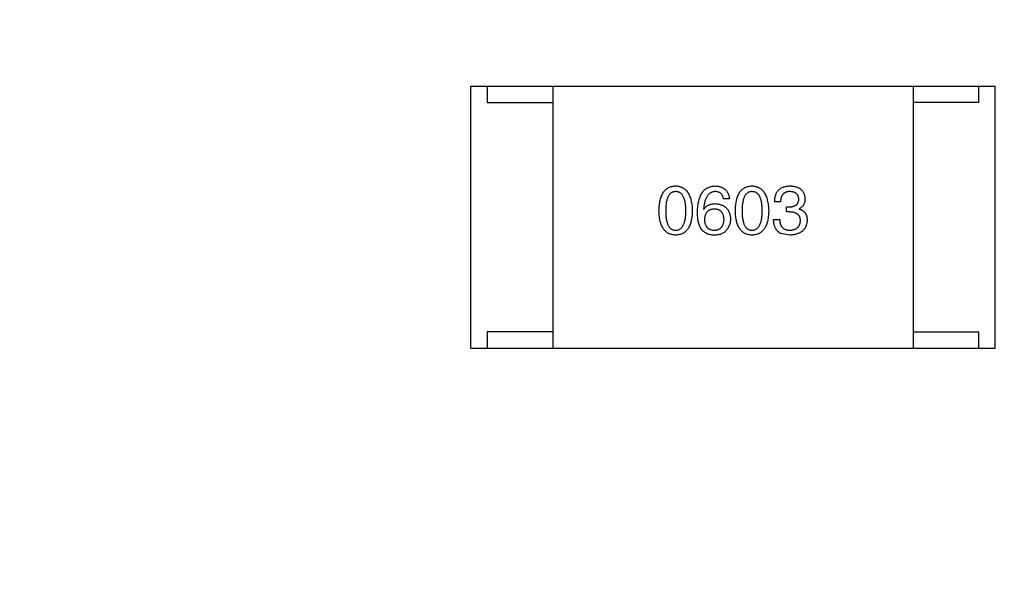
# Model space of a CAD drawing. Header units: inches. Extents: x -36 to 490, y -51 to 98.
# Tile 64 of 153: x 415.13 to 418.13, y 12.04 to 13.79. Entities that reach past the tile are written whole.
import ezdxf

# ---------------------------------------------------------------- set-up
doc = ezdxf.new("R2010")
doc.units = ezdxf.units.IN
doc.header["$LTSCALE"] = 1.21
doc.header["$MEASUREMENT"] = 0
doc.header["$PDMODE"] = 3
doc.header["$PDSIZE"] = 0.3125
doc.layers.get('0').update_dxf_attribs({"linetype": 'CONTINUOUS'})
doc.layers.get('Defpoints').update_dxf_attribs({"linetype": 'CONTINUOUS'})
doc.layers.add('DIM', color=3, linetype='CONTINUOUS')
doc.styles.get("Standard").update_dxf_attribs({"font": 'txt', "width": 0.8})
doc.dimstyles.get("Standard").update_dxf_attribs({"dimtxt": 0.15625, "dimasz": 0.1875, "dimexe": 0.125, "dimexo": 0.0625, "dimgap": 0.09, "dimtad": 0, "dimtih": 1, "dimtoh": 1, "dimzin": 4, "dimdsep": 46, "dimtxsty": 'Standard', "dimblk": '_FILLED', "dimblk1": '_FILLED', "dimblk2": '_FILLED', "dimcen": 0.09, "dimazin": 1, "dimtp": 0.01, "dimtm": 0.01, "dimtfac": 1, "dimtofl": 0, "dimtmove": 0, "dimatfit": 3, "dimldrblk": '_FILLED', "dimfxl": 1, "dimtolj": 1, "dimtzin": 4, "dimarcsym": 0})

# ---------------------------------------------------------------- blocks, each defined once
blk = doc.blocks.new('_FILLED')
at = {"color": 0, "linetype": 'ByBlock'}
blk.add_solid([(0, 0), (-1, 0.1667), (-1, -0.1667)], dxfattribs=at)
blk = doc.blocks.new('*D70')
at = {"layer": 'Defpoints', "color": 0}
for p in [(406.8003, 41.9888), (406.8003, -7.0611), (488.6342, -7.0611)]:
    blk.add_point(p, dxfattribs=at)
at = {"layer": 'DIM', "color": 0, "lineweight": -2}
for p, q in [((406.8628, 41.9888), (488.7592, 41.9888)), ((488.6342, 39.4488), (488.6342, 21.3872)), ((488.6342, -4.5211), (488.6342, 13.5405)), ((406.8628, -7.0611), (488.7592, -7.0611))]:
    blk.add_line(p, q, dxfattribs=at)
at = {"layer": 'DIM', "color": 0, "lineweight": -2, "xscale": 2.54, "yscale": 2.54, "zscale": 2.54}
for p, rotation in [((488.6342, 41.9888), 90), ((488.6342, -7.0611), 270)]:
    blk.add_blockref('_FILLED', p, dxfattribs=dict(at, rotation=rotation))
at = {"layer": 'DIM', "color": 0, "insert": (488.6342, 17.4638), "char_height": 2.5, "attachment_point": 5, "rotation": 90, "line_spacing_factor": 2.5}
blk.add_mtext('\\A1;49.05', dxfattribs=at)

msp = doc.modelspace()

# ---------------------------------------------------------------- linework, layer by layer
at = {"color": 7, "linetype": 'Continuous'}
for p, q in [((416.5059, 13.586), (418.1059, 13.586)), ((416.5059, 12.786), (416.5059, 13.586)), ((416.5559, 13.586), (416.5559, 13.536)), ((416.7559, 13.586), (416.7559, 12.786)), ((417.8559, 13.586), (417.8559, 12.786)), ((418.0559, 13.586), (418.0559, 13.536)), ((418.1059, 12.786), (418.1059, 13.586)), ((416.5559, 13.536), (416.7559, 13.536)), ((418.0559, 13.536), (417.8559, 13.536)), ((417.295, 13.2419), (417.277, 13.2419)), ((417.4511, 13.2328), (417.4331, 13.2328)), ((417.2163, 13.2099), (417.2172, 13.2091)), ((417.4692, 13.2173), (417.479, 13.2173)), ((417.4692, 13.2017), (417.4692, 13.2173)), ((417.4782, 13.2017), (417.4692, 13.2017)), ((417.5077, 13.2115), (417.5077, 13.2107)), ((417.4298, 13.1787), (417.4487, 13.1787)), ((417.479, 13.1312), (417.452, 13.1361)), ((416.7559, 12.836), (416.5559, 12.836)), ((416.5559, 12.836), (416.5559, 12.786)), ((417.8559, 12.836), (418.0559, 12.836)), ((418.0559, 12.836), (418.0559, 12.786)), ((416.5059, 12.786), (418.1059, 12.786))]:
    msp.add_line(p, q, dxfattribs=at)
for points, knots in [([(417.0801, 13.205), (417.0802, 13.208), (417.0804, 13.2139), (417.0812, 13.2225), (417.0823, 13.2305), (417.0838, 13.2379), (417.0856, 13.2447), (417.0879, 13.2509), (417.0905, 13.2566), (417.0935, 13.2617), (417.0968, 13.2662), (417.1006, 13.2701), (417.1047, 13.2735), (417.1093, 13.2763), (417.1142, 13.2784), (417.1194, 13.28), (417.125, 13.2809), (417.1289, 13.2811), (417.1309, 13.2812)], [0, 0, 0, 0, 0.088823, 0.172287, 0.250296, 0.323438, 0.392244, 0.456221, 0.516635, 0.573871, 0.628, 0.680335, 0.731489, 0.782557, 0.834044, 0.886738, 0.942089, 1, 1, 1, 1]), ([(417.1309, 13.264), (417.1297, 13.2639), (417.1273, 13.2638), (417.1238, 13.2632), (417.1206, 13.262), (417.1176, 13.2604), (417.1148, 13.2583), (417.1123, 13.2557), (417.1101, 13.2527), (417.1081, 13.2492), (417.1063, 13.2452), (417.1047, 13.2408), (417.1035, 13.236), (417.1024, 13.2307), (417.1016, 13.2249), (417.101, 13.2187), (417.1007, 13.212), (417.1006, 13.2074), (417.1006, 13.205)], [0, 0, 0, 0, 0.049764, 0.097007, 0.143217, 0.188577, 0.235116, 0.282997, 0.333719, 0.387776, 0.445989, 0.508679, 0.576563, 0.649481, 0.728235, 0.812722, 0.903548, 1, 1, 1, 1]), ([(417.1309, 13.2812), (417.1329, 13.2811), (417.1367, 13.2809), (417.1423, 13.2798), (417.1474, 13.2781), (417.1523, 13.2759), (417.1567, 13.2732), (417.1608, 13.2698), (417.1646, 13.2658), (417.1679, 13.2613), (417.1709, 13.2562), (417.1736, 13.2506), (417.1759, 13.2444), (417.1778, 13.2376), (417.1793, 13.2302), (417.1805, 13.2223), (417.1813, 13.2138), (417.1816, 13.208), (417.1817, 13.205)], [0, 0, 0, 0, 0.057415, 0.112361, 0.16496, 0.216437, 0.267441, 0.318839, 0.371478, 0.426325, 0.483626, 0.544235, 0.608673, 0.677374, 0.750405, 0.828394, 0.911525, 1, 1, 1, 1]), ([(417.1621, 13.205), (417.162, 13.2074), (417.162, 13.212), (417.1616, 13.2187), (417.161, 13.2249), (417.1602, 13.2307), (417.1591, 13.236), (417.1578, 13.2408), (417.1562, 13.2452), (417.1544, 13.2492), (417.1523, 13.2527), (417.15, 13.2557), (417.1474, 13.2583), (417.1446, 13.2604), (417.1415, 13.262), (417.1382, 13.2632), (417.1346, 13.2638), (417.1322, 13.2639), (417.1309, 13.264)], [0, 0, 0, 0, 0.095719, 0.185854, 0.269738, 0.347952, 0.420315, 0.487894, 0.550245, 0.608186, 0.662454, 0.713283, 0.761375, 0.808209, 0.854301, 0.901312, 0.949396, 1, 1, 1, 1]), ([(417.1975, 13.2017), (417.1976, 13.2048), (417.1978, 13.211), (417.1986, 13.2198), (417.1998, 13.2281), (417.2014, 13.2357), (417.2033, 13.2428), (417.2057, 13.2493), (417.2085, 13.2552), (417.2117, 13.2605), (417.2153, 13.2652), (417.2193, 13.2693), (417.2237, 13.2728), (417.2285, 13.2757), (417.2337, 13.278), (417.2393, 13.2797), (417.2453, 13.2808), (417.2495, 13.2811), (417.2516, 13.2812)], [0, 0, 0, 0, 0.087517, 0.169686, 0.246944, 0.319347, 0.387088, 0.450961, 0.511075, 0.567974, 0.622351, 0.675039, 0.726853, 0.778688, 0.83093, 0.884738, 0.941043, 1, 1, 1, 1]), ([(417.2516, 13.264), (417.2503, 13.2639), (417.2477, 13.2637), (417.2441, 13.2628), (417.2406, 13.2617), (417.2374, 13.26), (417.2343, 13.2581), (417.2316, 13.2556), (417.229, 13.2528), (417.2267, 13.2496), (417.2246, 13.246), (417.2228, 13.242), (417.2211, 13.2376), (417.2197, 13.2329), (417.2185, 13.2277), (417.2176, 13.2221), (417.2168, 13.2161), (417.2165, 13.212), (417.2163, 13.2099)], [0, 0, 0, 0, 0.054741, 0.107075, 0.158339, 0.208382, 0.258772, 0.310045, 0.362765, 0.417822, 0.475982, 0.537466, 0.602901, 0.673037, 0.747247, 0.826291, 0.910782, 1, 1, 1, 1]), ([(417.2516, 13.2812), (417.2532, 13.2811), (417.2563, 13.2808), (417.2608, 13.2801), (417.2651, 13.2792), (417.269, 13.2779), (417.2727, 13.2764), (417.2762, 13.2746), (417.2793, 13.2725), (417.2822, 13.2702), (417.2848, 13.2676), (417.287, 13.2647), (417.2891, 13.2616), (417.2909, 13.2581), (417.2924, 13.2545), (417.2935, 13.2505), (417.2945, 13.2463), (417.2948, 13.2434), (417.295, 13.2419)], [0, 0, 0, 0, 0.073784, 0.144317, 0.211047, 0.274818, 0.336501, 0.395724, 0.453465, 0.510016, 0.566585, 0.622844, 0.680328, 0.739335, 0.800408, 0.863904, 0.93053, 1, 1, 1, 1]), ([(417.277, 13.2419), (417.2766, 13.2436), (417.2759, 13.2469), (417.274, 13.2515), (417.2717, 13.2554), (417.2687, 13.2586), (417.2652, 13.261), (417.2611, 13.2627), (417.2565, 13.2638), (417.2533, 13.2639), (417.2516, 13.264)], [0, 0, 0, 0, 0.1439, 0.274233, 0.394478, 0.509388, 0.621911, 0.738504, 0.863414, 1, 1, 1, 1]), ([(417.3132, 13.205), (417.3133, 13.208), (417.3135, 13.2139), (417.3143, 13.2225), (417.3154, 13.2305), (417.3169, 13.2379), (417.3188, 13.2447), (417.321, 13.2509), (417.3236, 13.2566), (417.3266, 13.2617), (417.33, 13.2662), (417.3338, 13.2701), (417.3379, 13.2735), (417.3424, 13.2763), (417.3473, 13.2784), (417.3526, 13.28), (417.3582, 13.2809), (417.3621, 13.2811), (417.3641, 13.2812)], [0, 0, 0, 0, 0.088823, 0.172287, 0.250296, 0.323438, 0.392244, 0.456221, 0.516635, 0.573871, 0.628, 0.680335, 0.731489, 0.782557, 0.834044, 0.886738, 0.942089, 1, 1, 1, 1]), ([(417.3641, 13.264), (417.3628, 13.2639), (417.3604, 13.2638), (417.357, 13.2632), (417.3537, 13.262), (417.3507, 13.2604), (417.348, 13.2583), (417.3455, 13.2557), (417.3432, 13.2527), (417.3412, 13.2492), (417.3394, 13.2452), (417.3379, 13.2408), (417.3367, 13.236), (417.3355, 13.2307), (417.3347, 13.2249), (417.3342, 13.2187), (417.3338, 13.212), (417.3338, 13.2074), (417.3337, 13.205)], [0, 0, 0, 0, 0.049764, 0.097007, 0.143217, 0.188577, 0.235116, 0.282997, 0.333719, 0.387776, 0.445989, 0.508679, 0.576563, 0.649481, 0.728235, 0.812722, 0.903548, 1, 1, 1, 1]), ([(417.3641, 13.2812), (417.366, 13.2811), (417.3699, 13.2809), (417.3754, 13.2798), (417.3806, 13.2781), (417.3854, 13.2759), (417.3899, 13.2732), (417.394, 13.2698), (417.3977, 13.2658), (417.4011, 13.2613), (417.4041, 13.2562), (417.4067, 13.2506), (417.409, 13.2444), (417.4109, 13.2376), (417.4124, 13.2302), (417.4136, 13.2223), (417.4145, 13.2138), (417.4148, 13.208), (417.4149, 13.205)], [0, 0, 0, 0, 0.057415, 0.112361, 0.16496, 0.216437, 0.267441, 0.318839, 0.371478, 0.426325, 0.483626, 0.544235, 0.608673, 0.677374, 0.750405, 0.828394, 0.911525, 1, 1, 1, 1]), ([(417.3952, 13.205), (417.3952, 13.2074), (417.3951, 13.212), (417.3948, 13.2187), (417.3942, 13.2249), (417.3934, 13.2307), (417.3923, 13.236), (417.3909, 13.2408), (417.3894, 13.2452), (417.3876, 13.2492), (417.3855, 13.2527), (417.3832, 13.2557), (417.3806, 13.2583), (417.3778, 13.2604), (417.3747, 13.262), (417.3714, 13.2632), (417.3678, 13.2638), (417.3653, 13.2639), (417.3641, 13.264)], [0, 0, 0, 0, 0.095719, 0.185854, 0.269738, 0.347952, 0.420315, 0.487894, 0.550245, 0.608186, 0.662454, 0.713283, 0.761375, 0.808209, 0.854301, 0.901312, 0.949396, 1, 1, 1, 1]), ([(417.4331, 13.2328), (417.4332, 13.2348), (417.4333, 13.2385), (417.4339, 13.2439), (417.4349, 13.249), (417.4363, 13.2536), (417.438, 13.258), (417.4401, 13.2619), (417.4425, 13.2655), (417.4453, 13.2688), (417.4485, 13.2716), (417.452, 13.2741), (417.4559, 13.2762), (417.4602, 13.278), (417.4648, 13.2794), (417.4698, 13.2803), (417.4751, 13.281), (417.4788, 13.2811), (417.4806, 13.2812)], [0, 0, 0, 0, 0.074804, 0.144899, 0.211458, 0.274554, 0.334363, 0.392059, 0.448123, 0.503024, 0.558154, 0.613471, 0.670844, 0.729926, 0.792003, 0.857405, 0.926768, 1, 1, 1, 1]), ([(417.4798, 13.264), (417.4787, 13.264), (417.4765, 13.2639), (417.4733, 13.2636), (417.4704, 13.263), (417.4676, 13.2621), (417.465, 13.261), (417.4627, 13.2597), (417.4606, 13.2581), (417.4587, 13.2562), (417.457, 13.2542), (417.4555, 13.2518), (417.4542, 13.2492), (417.4532, 13.2464), (417.4523, 13.2434), (417.4517, 13.2401), (417.4513, 13.2365), (417.4512, 13.2341), (417.4511, 13.2328)], [0, 0, 0, 0, 0.069877, 0.136363, 0.198671, 0.257968, 0.315462, 0.370709, 0.425568, 0.479847, 0.535753, 0.592303, 0.651386, 0.713311, 0.778642, 0.84836, 0.921866, 1, 1, 1, 1]), ([(417.5069, 13.241), (417.5068, 13.2419), (417.5066, 13.2437), (417.5061, 13.2462), (417.5055, 13.2486), (417.5046, 13.2508), (417.5036, 13.2528), (417.5023, 13.2547), (417.5009, 13.2564), (417.4993, 13.2579), (417.4975, 13.2592), (417.4955, 13.2604), (417.4934, 13.2615), (417.491, 13.2623), (417.4885, 13.263), (417.4858, 13.2635), (417.4829, 13.2639), (417.4809, 13.2639), (417.4798, 13.264)], [0, 0, 0, 0, 0.067655, 0.132224, 0.194132, 0.253145, 0.309858, 0.366002, 0.421361, 0.47702, 0.532632, 0.590536, 0.65067, 0.713258, 0.779588, 0.848803, 0.921949, 1, 1, 1, 1]), ([(417.4806, 13.2812), (417.4824, 13.2811), (417.4857, 13.281), (417.4906, 13.2803), (417.4951, 13.2794), (417.4994, 13.2782), (417.5033, 13.2768), (417.5069, 13.2751), (417.5103, 13.2731), (417.5132, 13.2708), (417.5159, 13.2683), (417.5183, 13.2654), (417.5203, 13.2623), (417.5221, 13.2589), (417.5235, 13.2552), (417.5246, 13.2513), (417.5254, 13.2471), (417.5256, 13.2442), (417.5257, 13.2427)], [0, 0, 0, 0, 0.077845, 0.151584, 0.221397, 0.287366, 0.350104, 0.410398, 0.467998, 0.524388, 0.579979, 0.635152, 0.690917, 0.747936, 0.806661, 0.867861, 0.932479, 1, 1, 1, 1]), ([(417.2172, 13.2091), (417.218, 13.2105), (417.2197, 13.2133), (417.2229, 13.217), (417.2266, 13.2202), (417.2307, 13.2227), (417.2353, 13.2247), (417.2403, 13.2261), (417.2458, 13.227), (417.2496, 13.2271), (417.2516, 13.2271)], [0, 0, 0, 0, 0.122276, 0.239997, 0.35611, 0.473903, 0.59404, 0.720428, 0.855383, 1, 1, 1, 1]), ([(417.2516, 13.2271), (417.2534, 13.2269), (417.257, 13.2266), (417.2621, 13.2257), (417.2669, 13.2246), (417.2714, 13.223), (417.2755, 13.2212), (417.2793, 13.2191), (417.2827, 13.2166), (417.2858, 13.2138), (417.2886, 13.2108), (417.291, 13.2073), (417.2931, 13.2036), (417.2949, 13.1996), (417.2962, 13.1952), (417.2973, 13.1906), (417.298, 13.1856), (417.2982, 13.1821), (417.2983, 13.1804)], [0, 0, 0, 0, 0.074228, 0.144548, 0.211288, 0.274576, 0.335162, 0.393915, 0.450599, 0.506657, 0.562409, 0.618617, 0.676096, 0.735061, 0.79654, 0.860906, 0.928473, 1, 1, 1, 1]), ([(417.479, 13.2173), (417.4801, 13.2173), (417.4822, 13.2174), (417.4853, 13.2178), (417.4882, 13.2183), (417.4909, 13.219), (417.4933, 13.2199), (417.4956, 13.221), (417.4977, 13.2222), (417.4995, 13.2236), (417.5012, 13.2252), (417.5026, 13.2269), (417.5039, 13.2289), (417.5049, 13.231), (417.5057, 13.2332), (417.5063, 13.2357), (417.5067, 13.2383), (417.5068, 13.2401), (417.5069, 13.241)], [0, 0, 0, 0, 0.079415, 0.154091, 0.22508, 0.29186, 0.355026, 0.415127, 0.472418, 0.528511, 0.583551, 0.638361, 0.693547, 0.750023, 0.807857, 0.868401, 0.932259, 1, 1, 1, 1]), ([(417.5257, 13.2427), (417.5257, 13.2408), (417.5256, 13.2373), (417.5247, 13.2322), (417.5233, 13.2276), (417.5214, 13.2234), (417.5188, 13.2197), (417.5156, 13.2164), (417.5119, 13.2137), (417.5091, 13.2123), (417.5077, 13.2115)], [0, 0, 0, 0, 0.143686, 0.277942, 0.40333, 0.521785, 0.638573, 0.755208, 0.874773, 1, 1, 1, 1]), ([(417.1309, 13.1312), (417.1289, 13.1313), (417.125, 13.1315), (417.1194, 13.1324), (417.1142, 13.1339), (417.1093, 13.136), (417.1047, 13.1387), (417.1006, 13.1419), (417.0968, 13.1457), (417.0935, 13.1501), (417.0905, 13.155), (417.0879, 13.1605), (417.0856, 13.1665), (417.0838, 13.1731), (417.0823, 13.1803), (417.0812, 13.188), (417.0804, 13.1963), (417.0802, 13.202), (417.0801, 13.205)], [0, 0, 0, 0, 0.059135, 0.115606, 0.169241, 0.221578, 0.273261, 0.324749, 0.377329, 0.431642, 0.488541, 0.548597, 0.612232, 0.680174, 0.752504, 0.829777, 0.912307, 1, 1, 1, 1]), ([(417.1006, 13.205), (417.1006, 13.2026), (417.1007, 13.198), (417.101, 13.1913), (417.1016, 13.1851), (417.1024, 13.1793), (417.1035, 13.174), (417.1047, 13.1691), (417.1063, 13.1647), (417.1081, 13.1608), (417.1101, 13.1573), (417.1123, 13.1542), (417.1148, 13.1517), (417.1176, 13.1496), (417.1206, 13.1479), (417.1238, 13.1468), (417.1273, 13.1461), (417.1297, 13.146), (417.1309, 13.146)], [0, 0, 0, 0, 0.096457, 0.187288, 0.27178, 0.350132, 0.423455, 0.491343, 0.554037, 0.612253, 0.666313, 0.717038, 0.764921, 0.811214, 0.856775, 0.902988, 0.950234, 1, 1, 1, 1]), ([(417.1309, 13.146), (417.1322, 13.146), (417.1346, 13.1462), (417.1382, 13.147), (417.1415, 13.1482), (417.1446, 13.1499), (417.1474, 13.152), (417.15, 13.1546), (417.1523, 13.1577), (417.1544, 13.1612), (417.1562, 13.1651), (417.1578, 13.1695), (417.1591, 13.1743), (417.1602, 13.1796), (417.161, 13.1853), (417.1616, 13.1915), (417.162, 13.1981), (417.162, 13.2026), (417.1621, 13.205)], [0, 0, 0, 0, 0.050879, 0.099377, 0.146973, 0.193618, 0.240619, 0.289461, 0.34047, 0.395283, 0.453059, 0.515633, 0.582666, 0.655287, 0.732971, 0.815933, 0.905166, 1, 1, 1, 1]), ([(417.1817, 13.205), (417.1816, 13.202), (417.1814, 13.1963), (417.1807, 13.188), (417.1796, 13.1803), (417.1781, 13.1731), (417.1762, 13.1665), (417.1739, 13.1605), (417.1713, 13.155), (417.1684, 13.1501), (417.165, 13.1457), (417.1612, 13.1419), (417.1571, 13.1387), (417.1526, 13.136), (417.1477, 13.1339), (417.1424, 13.1324), (417.1368, 13.1315), (417.1329, 13.1313), (417.1309, 13.1312)], [0, 0, 0, 0, 0.08769, 0.170218, 0.24749, 0.319818, 0.387758, 0.451391, 0.511445, 0.568185, 0.622681, 0.67526, 0.726746, 0.778428, 0.830764, 0.884397, 0.940866, 1, 1, 1, 1]), ([(417.2081, 13.1509), (417.2073, 13.1524), (417.2055, 13.1557), (417.2034, 13.1609), (417.2015, 13.1666), (417.2001, 13.1727), (417.1989, 13.1793), (417.1981, 13.1864), (417.1976, 13.1939), (417.1975, 13.199), (417.1975, 13.2017)], [0, 0, 0, 0, 0.101889, 0.209155, 0.322694, 0.442863, 0.569758, 0.70479, 0.848502, 1, 1, 1, 1]), ([(417.2491, 13.2107), (417.248, 13.2107), (417.2457, 13.2106), (417.2424, 13.2101), (417.2394, 13.2094), (417.2365, 13.2085), (417.2338, 13.2073), (417.2314, 13.2059), (417.2292, 13.2042), (417.2272, 13.2023), (417.2254, 13.2002), (417.2238, 13.1978), (417.2224, 13.1952), (417.2213, 13.1924), (417.2203, 13.1893), (417.2196, 13.186), (417.2191, 13.1825), (417.2189, 13.18), (417.2188, 13.1787)], [0, 0, 0, 0, 0.070453, 0.136523, 0.199866, 0.260392, 0.318446, 0.374657, 0.430182, 0.485556, 0.541071, 0.598396, 0.657208, 0.718642, 0.783247, 0.851631, 0.923928, 1, 1, 1, 1]), ([(417.2786, 13.1796), (417.2786, 13.1808), (417.2784, 13.1832), (417.2779, 13.1866), (417.2771, 13.1899), (417.2763, 13.1929), (417.2751, 13.1956), (417.2738, 13.1982), (417.2722, 13.2005), (417.2705, 13.2026), (417.2685, 13.2044), (417.2664, 13.206), (417.264, 13.2074), (417.2614, 13.2085), (417.2586, 13.2094), (417.2556, 13.2101), (417.2525, 13.2106), (417.2503, 13.2107), (417.2491, 13.2107)], [0, 0, 0, 0, 0.076288, 0.14871, 0.216387, 0.281386, 0.342528, 0.402111, 0.4591, 0.514852, 0.569974, 0.625644, 0.682226, 0.740156, 0.800362, 0.863471, 0.930116, 1, 1, 1, 1]), ([(417.3641, 13.1312), (417.3621, 13.1313), (417.3582, 13.1315), (417.3526, 13.1324), (417.3473, 13.1339), (417.3424, 13.136), (417.3379, 13.1387), (417.3338, 13.1419), (417.33, 13.1457), (417.3267, 13.1501), (417.3236, 13.155), (417.321, 13.1605), (417.3188, 13.1665), (417.3169, 13.1731), (417.3154, 13.1803), (417.3143, 13.188), (417.3135, 13.1963), (417.3133, 13.202), (417.3132, 13.205)], [0, 0, 0, 0, 0.059135, 0.115606, 0.169241, 0.221578, 0.273261, 0.324749, 0.377329, 0.431642, 0.488541, 0.548597, 0.612232, 0.680174, 0.752504, 0.829777, 0.912307, 1, 1, 1, 1]), ([(417.3337, 13.205), (417.3338, 13.2026), (417.3338, 13.198), (417.3342, 13.1913), (417.3347, 13.1851), (417.3355, 13.1793), (417.3367, 13.174), (417.3379, 13.1691), (417.3394, 13.1647), (417.3412, 13.1608), (417.3432, 13.1573), (417.3455, 13.1542), (417.348, 13.1517), (417.3507, 13.1496), (417.3537, 13.1479), (417.357, 13.1468), (417.3604, 13.1461), (417.3628, 13.146), (417.3641, 13.146)], [0, 0, 0, 0, 0.096457, 0.187288, 0.27178, 0.350132, 0.423455, 0.491343, 0.554037, 0.612253, 0.666313, 0.717038, 0.764921, 0.811214, 0.856775, 0.902988, 0.950234, 1, 1, 1, 1]), ([(417.3641, 13.146), (417.3653, 13.146), (417.3678, 13.1462), (417.3714, 13.147), (417.3747, 13.1482), (417.3777, 13.1499), (417.3806, 13.152), (417.3831, 13.1546), (417.3855, 13.1577), (417.3875, 13.1612), (417.3894, 13.1651), (417.3909, 13.1695), (417.3923, 13.1743), (417.3933, 13.1796), (417.3942, 13.1853), (417.3948, 13.1915), (417.3951, 13.1981), (417.3952, 13.2026), (417.3952, 13.205)], [0, 0, 0, 0, 0.050879, 0.099377, 0.146973, 0.193618, 0.240619, 0.289461, 0.34047, 0.395283, 0.453059, 0.515633, 0.582666, 0.655287, 0.732971, 0.815933, 0.905166, 1, 1, 1, 1]), ([(417.4149, 13.205), (417.4148, 13.202), (417.4146, 13.1963), (417.4138, 13.188), (417.4127, 13.1803), (417.4112, 13.1731), (417.4093, 13.1665), (417.4071, 13.1605), (417.4045, 13.155), (417.4015, 13.1501), (417.3981, 13.1457), (417.3944, 13.1419), (417.3902, 13.1387), (417.3857, 13.136), (417.3808, 13.1339), (417.3756, 13.1324), (417.3699, 13.1315), (417.3661, 13.1313), (417.3641, 13.1312)], [0, 0, 0, 0, 0.08769, 0.170218, 0.24749, 0.319818, 0.387758, 0.451391, 0.511445, 0.568185, 0.622681, 0.67526, 0.726746, 0.778428, 0.830764, 0.884397, 0.940866, 1, 1, 1, 1]), ([(417.5118, 13.1746), (417.5118, 13.1757), (417.5117, 13.1779), (417.5113, 13.181), (417.5107, 13.1838), (417.5098, 13.1865), (417.5086, 13.1889), (417.5071, 13.1912), (417.5054, 13.1932), (417.5034, 13.195), (417.5012, 13.1966), (417.4987, 13.198), (417.4959, 13.1991), (417.4928, 13.2), (417.4895, 13.2008), (417.486, 13.2013), (417.4822, 13.2017), (417.4795, 13.2017), (417.4782, 13.2017)], [0, 0, 0, 0, 0.066518, 0.129194, 0.188613, 0.245254, 0.300032, 0.353805, 0.407079, 0.461108, 0.516272, 0.574141, 0.634837, 0.699275, 0.767504, 0.840272, 0.917505, 1, 1, 1, 1]), ([(417.5077, 13.2107), (417.5087, 13.2104), (417.5106, 13.2098), (417.5134, 13.2087), (417.516, 13.2073), (417.5185, 13.2059), (417.5207, 13.2043), (417.5227, 13.2026), (417.5245, 13.2007), (417.5262, 13.1987), (417.5276, 13.1965), (417.5289, 13.1941), (417.5299, 13.1917), (417.5308, 13.189), (417.5315, 13.1863), (417.5319, 13.1833), (417.5322, 13.1803), (417.5323, 13.1782), (417.5323, 13.1771)], [0, 0, 0, 0, 0.069445, 0.136039, 0.200011, 0.261745, 0.322328, 0.381403, 0.438864, 0.496655, 0.554398, 0.612391, 0.672266, 0.733005, 0.79604, 0.861293, 0.928785, 1, 1, 1, 1]), ([(417.2188, 13.1787), (417.2189, 13.1774), (417.219, 13.1749), (417.2196, 13.1713), (417.2204, 13.1679), (417.2213, 13.1647), (417.2225, 13.1618), (417.2239, 13.1592), (417.2255, 13.1567), (417.2274, 13.1546), (417.2294, 13.1526), (417.2317, 13.1509), (417.2342, 13.1494), (417.237, 13.1483), (417.2399, 13.1473), (417.2431, 13.1466), (417.2464, 13.1461), (417.2488, 13.146), (417.25, 13.146)], [0, 0, 0, 0, 0.076467, 0.148148, 0.216496, 0.280559, 0.342274, 0.401168, 0.458322, 0.514073, 0.569257, 0.62465, 0.68124, 0.739113, 0.799947, 0.862804, 0.929597, 1, 1, 1, 1]), ([(417.25, 13.146), (417.251, 13.1461), (417.2532, 13.1462), (417.2563, 13.1468), (417.2592, 13.1476), (417.2619, 13.1486), (417.2644, 13.1499), (417.2667, 13.1514), (417.2688, 13.1532), (417.2707, 13.1552), (417.2724, 13.1574), (417.2739, 13.1599), (417.2752, 13.1626), (417.2763, 13.1655), (417.2772, 13.1687), (417.2779, 13.1721), (417.2784, 13.1757), (417.2786, 13.1783), (417.2786, 13.1796)], [0, 0, 0, 0, 0.066682, 0.130303, 0.190802, 0.248749, 0.30534, 0.361219, 0.415721, 0.471765, 0.528279, 0.586428, 0.64659, 0.710143, 0.776461, 0.846692, 0.921137, 1, 1, 1, 1]), ([(417.2983, 13.1804), (417.2983, 13.1786), (417.2982, 13.1752), (417.2975, 13.1701), (417.2963, 13.1652), (417.2947, 13.1605), (417.2926, 13.1559), (417.2901, 13.1516), (417.2871, 13.1474), (417.2847, 13.1448), (417.2836, 13.1435)], [0, 0, 0, 0, 0.12904, 0.253809, 0.377066, 0.499122, 0.621469, 0.744665, 0.870607, 1, 1, 1, 1]), ([(417.452, 13.1361), (417.4511, 13.1365), (417.4494, 13.1374), (417.4469, 13.1389), (417.4446, 13.1406), (417.4425, 13.1424), (417.4406, 13.1445), (417.4388, 13.1467), (417.4372, 13.1491), (417.4357, 13.1517), (417.4344, 13.1545), (417.4333, 13.1574), (417.4323, 13.1605), (417.4315, 13.1638), (417.4308, 13.1673), (417.4303, 13.171), (417.43, 13.1748), (417.4299, 13.1774), (417.4298, 13.1787)], [0, 0, 0, 0, 0.056906, 0.113264, 0.168825, 0.223843, 0.279195, 0.335267, 0.392098, 0.450414, 0.51054, 0.572219, 0.636652, 0.703156, 0.773102, 0.845505, 0.921063, 1, 1, 1, 1]), ([(417.4487, 13.1787), (417.4487, 13.1774), (417.4488, 13.1748), (417.4493, 13.1711), (417.4499, 13.1677), (417.4509, 13.1644), (417.452, 13.1615), (417.4534, 13.1588), (417.455, 13.1563), (417.4568, 13.1541), (417.4589, 13.1522), (417.4612, 13.1505), (417.4637, 13.1491), (417.4665, 13.148), (417.4695, 13.1471), (417.4728, 13.1464), (417.4762, 13.146), (417.4786, 13.146), (417.4798, 13.146)], [0, 0, 0, 0, 0.07723, 0.149593, 0.217944, 0.282232, 0.34411, 0.402297, 0.458791, 0.513966, 0.568538, 0.623291, 0.679957, 0.737243, 0.798142, 0.86118, 0.928728, 1, 1, 1, 1]), ([(417.5323, 13.1771), (417.5322, 13.1753), (417.5319, 13.1718), (417.531, 13.1668), (417.5298, 13.162), (417.5281, 13.1577), (417.5261, 13.1536), (417.5237, 13.1499), (417.5209, 13.1465), (417.5178, 13.1434), (417.5142, 13.1407), (417.5103, 13.1383), (417.506, 13.1363), (417.5013, 13.1346), (417.4963, 13.1332), (417.4909, 13.1322), (417.4851, 13.1315), (417.4811, 13.1313), (417.479, 13.1312)], [0, 0, 0, 0, 0.068236, 0.132937, 0.194125, 0.253174, 0.310181, 0.365986, 0.421096, 0.476216, 0.532352, 0.590232, 0.649824, 0.71274, 0.778406, 0.848058, 0.921922, 1, 1, 1, 1]), ([(417.4798, 13.146), (417.481, 13.146), (417.4834, 13.1462), (417.4869, 13.1467), (417.4901, 13.1474), (417.4932, 13.1483), (417.496, 13.1494), (417.4985, 13.1507), (417.5009, 13.1522), (417.503, 13.1539), (417.5049, 13.1558), (417.5066, 13.1579), (417.508, 13.1602), (417.5092, 13.1627), (417.5102, 13.1654), (417.511, 13.1683), (417.5115, 13.1714), (417.5117, 13.1736), (417.5118, 13.1746)], [0, 0, 0, 0, 0.076694, 0.149502, 0.218019, 0.283183, 0.345589, 0.405199, 0.462852, 0.519478, 0.575313, 0.630559, 0.687006, 0.744638, 0.804006, 0.866059, 0.931486, 1, 1, 1, 1]), ([(417.2467, 13.1312), (417.2446, 13.1313), (417.2406, 13.1315), (417.2348, 13.1326), (417.2294, 13.1342), (417.2243, 13.1364), (417.2196, 13.1392), (417.2154, 13.1425), (417.2115, 13.1464), (417.2093, 13.1494), (417.2081, 13.1509)], [0, 0, 0, 0, 0.137449, 0.267856, 0.393219, 0.514735, 0.63397, 0.753734, 0.874967, 1, 1, 1, 1]), ([(417.2836, 13.1435), (417.2826, 13.1424), (417.2807, 13.1403), (417.2772, 13.1377), (417.2734, 13.1355), (417.2689, 13.1338), (417.2641, 13.1324), (417.2587, 13.1316), (417.2528, 13.1311), (417.2488, 13.1312), (417.2467, 13.1312)], [0, 0, 0, 0, 0.105033, 0.21147, 0.321511, 0.438526, 0.563605, 0.698055, 0.843218, 1, 1, 1, 1])]:
    msp.add_open_spline(points, degree=3, knots=knots, dxfattribs=at)

# ---------------------------------------------------------------- dimensions: what is measured, and where the dimension line sits
at = {"layer": 'DIM'}
dim = msp.add_linear_dim(base=(488.6342, -7.0611), p1=(406.8003, 41.9888), p2=(406.8003, -7.0611), angle=90, dimstyle='Standard', override={"dimtxt": 2.5, "dimasz": 2.54, "dimtih": 0, "dimtoh": 0, "dimzin": 0, "dimcen": 0.198, "dimadec": 0, "dimazin": 0, "dimtp": 0, "dimtm": 0, "dimtdec": 4, "dimtzin": 0}, dxfattribs=at)
dim.commit()
dim.dimension.update_dxf_attribs({"geometry": '*D70', "text_midpoint": (488.6342, 17.4638)})

doc.saveas('drawing.dxf')
